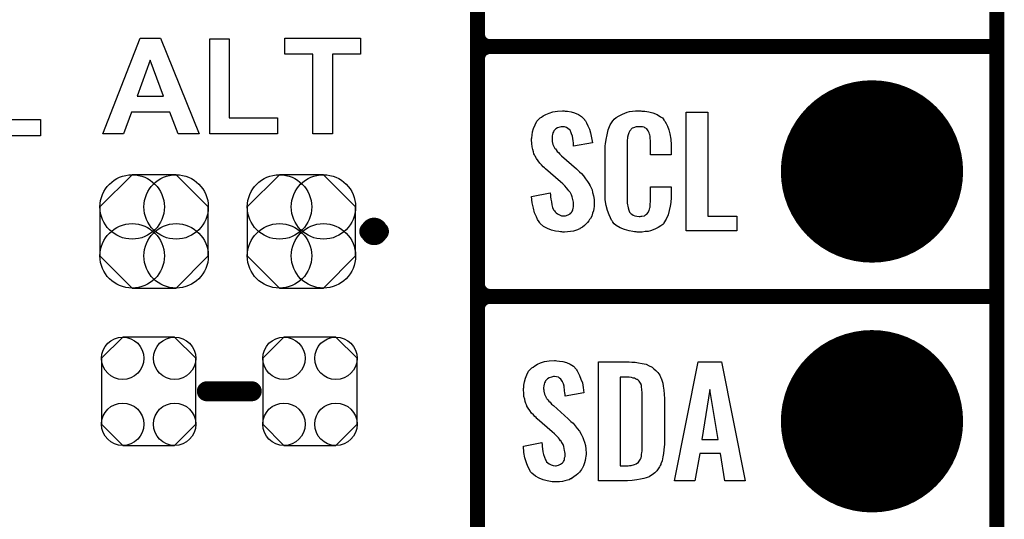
# Model space of a CAD drawing. Extents: x -0.07 to 0.95, y -0.15 to 1.54.
# Tile 15 of 22: x 0.56 to 0.95, y 0.16 to 0.36. Entities that reach past the tile are written whole.
import ezdxf

# ---------------------------------------------------------------- set-up
doc = ezdxf.new("R2010")
doc.units = 0
doc.layers.get('0').update_dxf_attribs({"linetype": 'CONTINUOUS'})
for name, color, linetype in [('gko', 6, 'CONTINUOUS'), ('gto', 2, 'CONTINUOUS'), ('gts', 1, 'CONTINUOUS')]:
    doc.layers.add(name, color=color, linetype=linetype)

# ---------------------------------------------------------------- blocks, each defined once
blk = doc.blocks.new('D45')
at = {"const_width": 0.003}
blk.add_lwpolyline([(-0.0015, 0, 1), (0.0015, 0, 1)], format="xyb", close=True, dxfattribs=at)
blk = doc.blocks.new('D69')
at = {"const_width": 0.00395}
blk.add_lwpolyline([(-0.001975, 0, 1), (0.001975, 0, 1)], format="xyb", close=True, dxfattribs=at)
blk = doc.blocks.new('D71')
at = {"const_width": 0.004}
blk.add_lwpolyline([(-0.002, 0, 1), (0.002, 0, 1)], format="xyb", close=True, dxfattribs=at)
blk = doc.blocks.new('D74')
blk.add_lwpolyline([(-0.0189, 0.0132), (-0.0189, -0.0132), (-0.0104, -0.0217), (0.0104, -0.0217), (0.0189, -0.0132), (0.0189, 0.0132), (0.0104, 0.0217), (-0.0104, 0.0217)], close=True)
for centre in [(-0.0104, 0.0132), (0.0104, 0.0132), (-0.0104, -0.0132), (0.0104, -0.0132)]:
    blk.add_circle(centre, 0.0085)
blk = doc.blocks.new('D75')
blk.add_lwpolyline([(0.0217, -0.0098), (0.0217, 0.0098), (0.0088, 0.0227), (-0.0088, 0.0227), (-0.0217, 0.0098), (-0.0217, -0.0098), (-0.0088, -0.0227), (0.0088, -0.0227)], close=True)
for centre in [(-0.0088, 0.0098), (0.0088, 0.0098), (-0.0088, -0.0098), (0.0088, -0.0098)]:
    blk.add_circle(centre, 0.0129)
blk = doc.blocks.new('D52')
at = {"const_width": 0.0365}
blk.add_lwpolyline([(-0.01825, 0, 1), (0.01825, 0, 1)], format="xyb", close=True, dxfattribs=at)

msp = doc.modelspace()

# ---------------------------------------------------------------- linework, layer by layer
at = {"layer": 'gko', "color": 6, "const_width": 0.006}
msp.add_lwpolyline([(0.95, -0.05), (0.95, 1.45)], dxfattribs=at)
at = {"layer": 'gto', "color": 2}
for points, const_width in [([(0.742, -0.022), (0.742, 0.722)], 0.006), ([(0.742, 0.355), (0.742, 0.445)], 0.006), ([(0.742, 0.355), (0.742, 0.355)], 0.006), ([(0.742, 0.355), (0.742, 0.355)], 0.006), ([(0.747, 0.35), (0.747, 0.35)], 0.006), ([(0.747, 0.35), (0.747, 0.35)], 0.006), ([(0.747, 0.35), (0.747, 0.35)], 0.006), ([(0.747, 0.35), (0.747, 0.35)], 0.006), ([(0.747, 0.35), (0.95, 0.35)], 0.006), ([(0.747, 0.35), (0.95, 0.35)], 0.006), ([(0.742, 0.255), (0.742, 0.345)], 0.006), ([(0.6986, 0.276), (0.6986, 0.276)], 0.007), ([(0.7026, 0.276), (0.7026, 0.276)], 0.007), ([(0.7026, 0.276), (0.7026, 0.276)], 0.007), ([(0.742, 0.255), (0.742, 0.255)], 0.006), ([(0.742, 0.255), (0.742, 0.255)], 0.006), ([(0.747, 0.25), (0.747, 0.25)], 0.006), ([(0.747, 0.25), (0.747, 0.25)], 0.006), ([(0.747, 0.25), (0.747, 0.25)], 0.006), ([(0.747, 0.25), (0.747, 0.25)], 0.006), ([(0.747, 0.25), (0.95, 0.25)], 0.006), ([(0.747, 0.25), (0.95, 0.25)], 0.006), ([(0.742, 0.155), (0.742, 0.245)], 0.006), ([(0.6336, 0.212), (0.6516, 0.212)], 0.008)]:
    msp.add_lwpolyline(points, dxfattribs=dict(at, const_width=const_width))
for points, const_width in [([(0.742, 0.355, 0.414214), (0.747, 0.35)], 0.006), ([(0.747, 0.35, 0.414214), (0.742, 0.345)], 0.006), ([(0.747, 0.35, 0.414214), (0.742, 0.345)], 0.006), ([(0.7026, 0.276, 1), (0.6986, 0.276)], 0.007), ([(0.6986, 0.276, 1), (0.7026, 0.276)], 0.007), ([(0.742, 0.255, 0.414214), (0.747, 0.25)], 0.006), ([(0.747, 0.25, 0.414214), (0.742, 0.245)], 0.006), ([(0.747, 0.25, 0.414214), (0.742, 0.245)], 0.006)]:
    msp.add_lwpolyline(points, format="xyb", dxfattribs=dict(at, const_width=const_width))
for points in [[(0.5477, 0.3208), (0.567, 0.3208), (0.567, 0.3143), (0.5399, 0.3143), (0.5399, 0.3524), (0.5477, 0.3524), (0.5477, 0.3208)], [(0.6305, 0.315), (0.6221, 0.315), (0.6188, 0.3237), (0.6034, 0.3237), (0.6002, 0.315), (0.592, 0.315), (0.6069, 0.3534), (0.6151, 0.3534), (0.6305, 0.315)], [(0.6426, 0.3215), (0.6619, 0.3215), (0.6619, 0.315), (0.6348, 0.315), (0.6348, 0.3531), (0.6426, 0.3531), (0.6426, 0.3215)], [(0.6952, 0.3469), (0.6839, 0.3469), (0.6839, 0.315), (0.6761, 0.315), (0.6761, 0.3469), (0.6648, 0.3469), (0.6648, 0.3534), (0.6952, 0.3534), (0.6952, 0.3469)], [(0.6109, 0.3445), (0.6057, 0.3302), (0.6163, 0.3302), (0.6109, 0.3445)], [(0.7771, 0.3242), (0.7781, 0.3241), (0.7795, 0.3239), (0.7809, 0.3235), (0.7824, 0.3228), (0.7837, 0.322), (0.7848, 0.3208), (0.7849, 0.3206), (0.7853, 0.3202), (0.7856, 0.3194), (0.7862, 0.3183), (0.7868, 0.3169), (0.7873, 0.3154), (0.7877, 0.3135), (0.788, 0.3114), (0.7805, 0.3101), (0.7805, 0.3103), (0.7805, 0.3107), (0.7804, 0.3114), (0.7803, 0.3122), (0.78, 0.3141), (0.7797, 0.315), (0.7794, 0.3158), (0.7794, 0.3159), (0.7793, 0.3161), (0.7791, 0.3165), (0.7787, 0.3168), (0.7782, 0.3172), (0.7777, 0.3176), (0.7769, 0.3178), (0.7761, 0.3179), (0.7758, 0.3179), (0.7755, 0.3178), (0.775, 0.3177), (0.774, 0.3174), (0.7734, 0.317), (0.773, 0.3166), (0.773, 0.3166), (0.7728, 0.3165), (0.7726, 0.3162), (0.7724, 0.3158), (0.7722, 0.3154), (0.772, 0.3148), (0.7719, 0.3142), (0.7719, 0.3134), (0.7719, 0.3133), (0.7719, 0.313), (0.7719, 0.3126), (0.7719, 0.312), (0.7722, 0.3108), (0.7728, 0.3095), (0.7729, 0.3094), (0.773, 0.3092), (0.7732, 0.309), (0.7735, 0.3086), (0.7739, 0.308), (0.7744, 0.3076), (0.775, 0.3069), (0.7757, 0.3063), (0.7817, 0.301), (0.7818, 0.3009), (0.7822, 0.3005), (0.7828, 0.2999), (0.7836, 0.2992), (0.7844, 0.2982), (0.7853, 0.2971), (0.7861, 0.296), (0.7868, 0.2948), (0.7869, 0.2946), (0.7871, 0.2943), (0.7875, 0.2935), (0.7879, 0.2927), (0.7881, 0.2916), (0.7885, 0.2903), (0.7887, 0.2888), (0.7888, 0.2872), (0.7888, 0.287), (0.7888, 0.2867), (0.7887, 0.286), (0.7886, 0.2852), (0.7884, 0.2843), (0.7881, 0.2833), (0.7878, 0.2821), (0.7872, 0.2811), (0.7871, 0.281), (0.7869, 0.2807), (0.7866, 0.2802), (0.7861, 0.2796), (0.7855, 0.279), (0.7848, 0.2784), (0.784, 0.2777), (0.783, 0.2771), (0.783, 0.277), (0.7826, 0.2769), (0.782, 0.2766), (0.7813, 0.2764), (0.7804, 0.2761), (0.7793, 0.2759), (0.7781, 0.2758), (0.7769, 0.2757), (0.7762, 0.2757), (0.7758, 0.2758), (0.7753, 0.2758), (0.7746, 0.2759), (0.7732, 0.2761), (0.7717, 0.2765), (0.77, 0.2772), (0.7685, 0.278), (0.7671, 0.2792), (0.767, 0.2794), (0.7667, 0.2798), (0.7661, 0.2807), (0.7656, 0.2819), (0.7649, 0.2834), (0.7644, 0.2853), (0.7639, 0.2875), (0.7637, 0.29), (0.7711, 0.2915), (0.7711, 0.2914), (0.7711, 0.2913), (0.7712, 0.2907), (0.7712, 0.2899), (0.7714, 0.2889), (0.7716, 0.2878), (0.7718, 0.2867), (0.7721, 0.2856), (0.7725, 0.2846), (0.7726, 0.2845), (0.7728, 0.2842), (0.7731, 0.2838), (0.7735, 0.2834), (0.7741, 0.283), (0.7748, 0.2826), (0.7756, 0.2823), (0.7766, 0.2822), (0.7769, 0.2822), (0.7772, 0.2823), (0.7777, 0.2824), (0.7786, 0.2828), (0.7791, 0.2831), (0.7794, 0.2834), (0.7795, 0.2835), (0.7796, 0.2836), (0.7798, 0.2839), (0.78, 0.2843), (0.7802, 0.2847), (0.7803, 0.2853), (0.7805, 0.2859), (0.7805, 0.2867), (0.7805, 0.2868), (0.7805, 0.2871), (0.7804, 0.2877), (0.7803, 0.2883), (0.7799, 0.2899), (0.7796, 0.2907), (0.7792, 0.2915), (0.7791, 0.2916), (0.779, 0.2919), (0.7786, 0.2922), (0.7782, 0.2928), (0.7777, 0.2934), (0.777, 0.2942), (0.7762, 0.295), (0.7753, 0.2958), (0.7693, 0.301), (0.7692, 0.3011), (0.7688, 0.3015), (0.7683, 0.3019), (0.7677, 0.3026), (0.767, 0.3033), (0.7663, 0.3043), (0.7657, 0.3052), (0.7651, 0.3061), (0.765, 0.3062), (0.7649, 0.3066), (0.7646, 0.3071), (0.7645, 0.3079), (0.7642, 0.3088), (0.7639, 0.3099), (0.7638, 0.3112), (0.7637, 0.3126), (0.7637, 0.3127), (0.7637, 0.3129), (0.7637, 0.3131), (0.7638, 0.3135), (0.7639, 0.3145), (0.7641, 0.3158), (0.7645, 0.3172), (0.7651, 0.3186), (0.7658, 0.3201), (0.767, 0.3213), (0.7671, 0.3214), (0.7676, 0.3217), (0.7683, 0.3222), (0.7694, 0.3228), (0.7707, 0.3234), (0.7722, 0.3239), (0.7741, 0.3242), (0.7761, 0.3243), (0.7767, 0.3243), (0.7771, 0.3242)], [(0.8078, 0.3242), (0.8084, 0.3242), (0.809, 0.3241), (0.8106, 0.3239), (0.8122, 0.3235), (0.8139, 0.3228), (0.8153, 0.3219), (0.8161, 0.3214), (0.8166, 0.3207), (0.8167, 0.3205), (0.8171, 0.3201), (0.8176, 0.3192), (0.8181, 0.3181), (0.8187, 0.3167), (0.8191, 0.315), (0.8195, 0.3129), (0.8196, 0.3106), (0.8196, 0.3066), (0.8113, 0.3066), (0.8113, 0.3107), (0.8113, 0.3108), (0.8113, 0.3111), (0.8113, 0.3116), (0.8113, 0.3121), (0.8112, 0.3134), (0.8111, 0.3141), (0.811, 0.3146), (0.811, 0.3147), (0.8109, 0.3149), (0.8107, 0.3154), (0.8103, 0.3163), (0.8098, 0.317), (0.8096, 0.3172), (0.8094, 0.3173), (0.809, 0.3175), (0.8087, 0.3177), (0.8081, 0.3178), (0.8075, 0.3179), (0.8064, 0.3179), (0.806, 0.3179), (0.8055, 0.3179), (0.8045, 0.3175), (0.804, 0.3173), (0.8036, 0.3169), (0.8034, 0.3167), (0.803, 0.3163), (0.8026, 0.3154), (0.8022, 0.3143), (0.8022, 0.3142), (0.8022, 0.3141), (0.8021, 0.3137), (0.8021, 0.3132), (0.802, 0.3127), (0.802, 0.3119), (0.8019, 0.3111), (0.8019, 0.3102), (0.8019, 0.2895), (0.8019, 0.2894), (0.8019, 0.2889), (0.802, 0.2882), (0.802, 0.2873), (0.8024, 0.2854), (0.8026, 0.2845), (0.8029, 0.2837), (0.803, 0.2836), (0.8031, 0.2834), (0.8034, 0.2832), (0.8038, 0.2829), (0.8043, 0.2825), (0.805, 0.2822), (0.8058, 0.2821), (0.8067, 0.282), (0.8071, 0.282), (0.8075, 0.2821), (0.8078, 0.2821), (0.8089, 0.2823), (0.8093, 0.2826), (0.8097, 0.2829), (0.8098, 0.2829), (0.8099, 0.2831), (0.8102, 0.2835), (0.8107, 0.2844), (0.811, 0.2854), (0.811, 0.2855), (0.8111, 0.2857), (0.8111, 0.286), (0.8112, 0.2865), (0.8112, 0.287), (0.8113, 0.2878), (0.8113, 0.2886), (0.8113, 0.2895), (0.8113, 0.2938), (0.8196, 0.2938), (0.8196, 0.29), (0.8196, 0.2899), (0.8196, 0.2897), (0.8196, 0.2894), (0.8196, 0.2889), (0.8195, 0.2883), (0.8194, 0.2876), (0.8192, 0.2861), (0.8188, 0.2844), (0.8184, 0.2826), (0.8176, 0.2809), (0.8167, 0.2794), (0.8166, 0.2792), (0.8162, 0.2788), (0.8154, 0.2782), (0.8144, 0.2775), (0.813, 0.2769), (0.8113, 0.2762), (0.8103, 0.276), (0.8092, 0.2759), (0.808, 0.2757), (0.806, 0.2757), (0.8055, 0.2758), (0.8049, 0.2758), (0.8042, 0.2759), (0.8027, 0.2762), (0.8009, 0.2767), (0.7991, 0.2774), (0.7976, 0.2784), (0.7968, 0.279), (0.7962, 0.2797), (0.7962, 0.2798), (0.7961, 0.2799), (0.7959, 0.2802), (0.7957, 0.2805), (0.7953, 0.2814), (0.7947, 0.2827), (0.7941, 0.2844), (0.7936, 0.2864), (0.7932, 0.2887), (0.7931, 0.2914), (0.7931, 0.3083), (0.7931, 0.3084), (0.7931, 0.3087), (0.7931, 0.3091), (0.7932, 0.3096), (0.7932, 0.3103), (0.7933, 0.311), (0.7935, 0.3128), (0.7939, 0.3147), (0.7944, 0.3166), (0.7952, 0.3186), (0.7962, 0.3203), (0.7962, 0.3203), (0.7964, 0.3204), (0.7967, 0.3209), (0.7976, 0.3216), (0.7987, 0.3223), (0.8001, 0.323), (0.801, 0.3234), (0.8019, 0.3237), (0.8029, 0.324), (0.8041, 0.3241), (0.8053, 0.3243), (0.8074, 0.3243), (0.8078, 0.3242)], [(0.8343, 0.2821), (0.8459, 0.2821), (0.8459, 0.2762), (0.8256, 0.2762), (0.8256, 0.3238), (0.8343, 0.3238), (0.8343, 0.2821)], [(0.7738, 0.2242), (0.7748, 0.2241), (0.7762, 0.2239), (0.7776, 0.2235), (0.7791, 0.2228), (0.7804, 0.222), (0.7815, 0.2208), (0.7816, 0.2206), (0.7819, 0.2202), (0.7823, 0.2194), (0.7829, 0.2183), (0.7834, 0.2169), (0.784, 0.2154), (0.7843, 0.2135), (0.7846, 0.2114), (0.7771, 0.2101), (0.7771, 0.2103), (0.7771, 0.2107), (0.777, 0.2114), (0.7769, 0.2122), (0.7767, 0.2141), (0.7764, 0.215), (0.7761, 0.2158), (0.7761, 0.2159), (0.7759, 0.2161), (0.7757, 0.2165), (0.7754, 0.2168), (0.7749, 0.2172), (0.7744, 0.2176), (0.7736, 0.2178), (0.7728, 0.2179), (0.7725, 0.2179), (0.7721, 0.2178), (0.7717, 0.2177), (0.7707, 0.2174), (0.7701, 0.217), (0.7696, 0.2166), (0.7696, 0.2166), (0.7695, 0.2165), (0.7693, 0.2162), (0.7691, 0.2158), (0.7689, 0.2154), (0.7687, 0.2148), (0.7686, 0.2142), (0.7685, 0.2134), (0.7685, 0.2133), (0.7685, 0.213), (0.7686, 0.2126), (0.7686, 0.212), (0.7689, 0.2108), (0.7695, 0.2095), (0.7695, 0.2094), (0.7696, 0.2092), (0.7698, 0.209), (0.7702, 0.2086), (0.7706, 0.208), (0.7711, 0.2076), (0.7717, 0.2069), (0.7724, 0.2063), (0.7783, 0.201), (0.7785, 0.2009), (0.7789, 0.2005), (0.7794, 0.1999), (0.7803, 0.1992), (0.7811, 0.1982), (0.7819, 0.1971), (0.7828, 0.196), (0.7835, 0.1948), (0.7836, 0.1946), (0.7838, 0.1943), (0.7842, 0.1935), (0.7845, 0.1927), (0.7848, 0.1916), (0.7852, 0.1903), (0.7854, 0.1888), (0.7855, 0.1872), (0.7855, 0.187), (0.7855, 0.1867), (0.7854, 0.186), (0.7853, 0.1852), (0.7851, 0.1843), (0.7848, 0.1833), (0.7844, 0.1821), (0.7839, 0.1811), (0.7838, 0.181), (0.7836, 0.1807), (0.7832, 0.1802), (0.7828, 0.1796), (0.7822, 0.179), (0.7815, 0.1784), (0.7806, 0.1777), (0.7797, 0.1771), (0.7796, 0.177), (0.7793, 0.1769), (0.7787, 0.1766), (0.778, 0.1764), (0.777, 0.1761), (0.776, 0.1759), (0.7748, 0.1758), (0.7735, 0.1757), (0.7729, 0.1757), (0.7725, 0.1758), (0.7719, 0.1758), (0.7713, 0.1759), (0.7699, 0.1761), (0.7683, 0.1765), (0.7667, 0.1772), (0.7652, 0.178), (0.7638, 0.1792), (0.7637, 0.1794), (0.7633, 0.1798), (0.7628, 0.1807), (0.7622, 0.1819), (0.7616, 0.1834), (0.761, 0.1853), (0.7606, 0.1875), (0.7604, 0.19), (0.7678, 0.1915), (0.7678, 0.1914), (0.7678, 0.1913), (0.7679, 0.1907), (0.7679, 0.1899), (0.7681, 0.1889), (0.7682, 0.1878), (0.7684, 0.1867), (0.7688, 0.1856), (0.7692, 0.1846), (0.7693, 0.1845), (0.7695, 0.1842), (0.7697, 0.1838), (0.7702, 0.1834), (0.7707, 0.183), (0.7715, 0.1826), (0.7723, 0.1823), (0.7732, 0.1822), (0.7735, 0.1822), (0.7739, 0.1823), (0.7744, 0.1824), (0.7753, 0.1828), (0.7757, 0.1831), (0.7761, 0.1834), (0.7762, 0.1835), (0.7763, 0.1836), (0.7765, 0.1839), (0.7767, 0.1843), (0.7769, 0.1847), (0.7769, 0.1853), (0.7771, 0.1859), (0.7771, 0.1867), (0.7771, 0.1868), (0.7771, 0.1871), (0.777, 0.1877), (0.7769, 0.1883), (0.7766, 0.1899), (0.7763, 0.1907), (0.7758, 0.1915), (0.7757, 0.1916), (0.7756, 0.1919), (0.7753, 0.1922), (0.7749, 0.1928), (0.7744, 0.1934), (0.7737, 0.1942), (0.7729, 0.195), (0.7719, 0.1958), (0.7659, 0.201), (0.7658, 0.2011), (0.7655, 0.2015), (0.765, 0.2019), (0.7644, 0.2026), (0.7637, 0.2033), (0.763, 0.2043), (0.7623, 0.2052), (0.7618, 0.2061), (0.7617, 0.2062), (0.7616, 0.2066), (0.7613, 0.2071), (0.7611, 0.2079), (0.7609, 0.2088), (0.7606, 0.2099), (0.7605, 0.2112), (0.7604, 0.2126), (0.7604, 0.2127), (0.7604, 0.2129), (0.7604, 0.2131), (0.7605, 0.2135), (0.7606, 0.2145), (0.7608, 0.2158), (0.7612, 0.2172), (0.7618, 0.2186), (0.7625, 0.2201), (0.7636, 0.2213), (0.7638, 0.2214), (0.7643, 0.2217), (0.765, 0.2222), (0.766, 0.2228), (0.7673, 0.2234), (0.7689, 0.2239), (0.7707, 0.2242), (0.7728, 0.2243), (0.7733, 0.2243), (0.7738, 0.2242)], [(0.8038, 0.2237), (0.8051, 0.2236), (0.8065, 0.2234), (0.808, 0.2231), (0.8095, 0.2228), (0.8108, 0.2222), (0.811, 0.2221), (0.8114, 0.2219), (0.8119, 0.2216), (0.8126, 0.221), (0.8134, 0.2203), (0.8142, 0.2195), (0.815, 0.2185), (0.8155, 0.2174), (0.8156, 0.2172), (0.8157, 0.2168), (0.816, 0.2161), (0.8163, 0.2152), (0.8164, 0.214), (0.8167, 0.2125), (0.8168, 0.2108), (0.8169, 0.209), (0.8169, 0.1917), (0.8169, 0.1916), (0.8169, 0.1914), (0.8169, 0.1911), (0.8169, 0.1907), (0.8168, 0.1897), (0.8167, 0.1885), (0.8165, 0.1871), (0.8163, 0.1857), (0.816, 0.1842), (0.8155, 0.1829), (0.8154, 0.1827), (0.8152, 0.1823), (0.8149, 0.1818), (0.8144, 0.181), (0.8138, 0.1802), (0.813, 0.1794), (0.812, 0.1786), (0.8109, 0.1779), (0.8107, 0.1778), (0.8103, 0.1776), (0.8096, 0.1773), (0.8086, 0.1771), (0.8073, 0.1768), (0.8058, 0.1765), (0.804, 0.1763), (0.8021, 0.1762), (0.7905, 0.1762), (0.7905, 0.2238), (0.8028, 0.2238), (0.8038, 0.2237)], [(0.8492, 0.1762), (0.8411, 0.1762), (0.8393, 0.1871), (0.831, 0.1871), (0.829, 0.1762), (0.8209, 0.1762), (0.8304, 0.2238), (0.8397, 0.2238), (0.8492, 0.1762)], [(0.8028, 0.2176), (0.7992, 0.2176), (0.7992, 0.1822), (0.8024, 0.1822), (0.8029, 0.1823), (0.8035, 0.1823), (0.8049, 0.1827), (0.8055, 0.1829), (0.8061, 0.1833), (0.8062, 0.1833), (0.8063, 0.1834), (0.8067, 0.184), (0.8073, 0.1848), (0.8075, 0.1854), (0.8077, 0.186), (0.8077, 0.1861), (0.8077, 0.1864), (0.8077, 0.1868), (0.8078, 0.1873), (0.8079, 0.1881), (0.8079, 0.189), (0.808, 0.1901), (0.808, 0.1913), (0.808, 0.2095), (0.808, 0.2097), (0.808, 0.2101), (0.808, 0.2106), (0.808, 0.2113), (0.8078, 0.2129), (0.8077, 0.2137), (0.8077, 0.2143), (0.8077, 0.2144), (0.8076, 0.2146), (0.8075, 0.2149), (0.8073, 0.2153), (0.8067, 0.2161), (0.8064, 0.2165), (0.8059, 0.2167), (0.8058, 0.2167), (0.8056, 0.2168), (0.8053, 0.217), (0.8049, 0.2172), (0.8043, 0.2173), (0.8037, 0.2175), (0.8028, 0.2176)], [(0.8351, 0.2127), (0.8319, 0.1927), (0.8384, 0.1927), (0.8351, 0.2127)]]:
    msp.add_lwpolyline(points, dxfattribs=at)

# ---------------------------------------------------------------- block references
at = {"layer": 'gto'}
for name, p in [('D45', (0.742, 0.355)), ('D45', (0.742, 0.355)), ('D45', (0.742, 0.355)), ('D45', (0.742, 0.355)), ('D45', (0.747, 0.35)), ('D45', (0.747, 0.35)), ('D45', (0.747, 0.35)), ('D45', (0.747, 0.35)), ('D45', (0.747, 0.35)), ('D45', (0.747, 0.35)), ('D45', (0.747, 0.35)), ('D45', (0.747, 0.35)), ('D45', (0.747, 0.35)), ('D45', (0.95, 0.35)), ('D45', (0.95, 0.35)), ('D45', (0.742, 0.345)), ('D45', (0.742, 0.345)), ('D45', (0.742, 0.345)), ('D69', (0.6986, 0.276)), ('D69', (0.6986, 0.276)), ('D69', (0.7026, 0.276)), ('D69', (0.7026, 0.276)), ('D69', (0.7026, 0.276)), ('D69', (0.7026, 0.276)), ('D45', (0.742, 0.255)), ('D45', (0.742, 0.255)), ('D45', (0.742, 0.255)), ('D45', (0.742, 0.255)), ('D45', (0.747, 0.25)), ('D45', (0.747, 0.25)), ('D45', (0.747, 0.25)), ('D45', (0.747, 0.25)), ('D45', (0.747, 0.25)), ('D45', (0.747, 0.25)), ('D45', (0.747, 0.25)), ('D45', (0.747, 0.25)), ('D45', (0.747, 0.25)), ('D45', (0.95, 0.25)), ('D45', (0.95, 0.25)), ('D45', (0.742, 0.245)), ('D45', (0.742, 0.245)), ('D45', (0.742, 0.245)), ('D71', (0.6336, 0.212)), ('D71', (0.6516, 0.212))]:
    msp.add_blockref(name, p, dxfattribs=at)
at = {"layer": 'gts'}
for name, p in [('D52', (0.9, 0.3)), ('D75', (0.6125, 0.276)), ('D75', (0.6715, 0.276)), ('D74', (0.6103, 0.212)), ('D74', (0.6749, 0.212)), ('D52', (0.9, 0.2))]:
    msp.add_blockref(name, p, dxfattribs=at)

doc.saveas('drawing.dxf')
